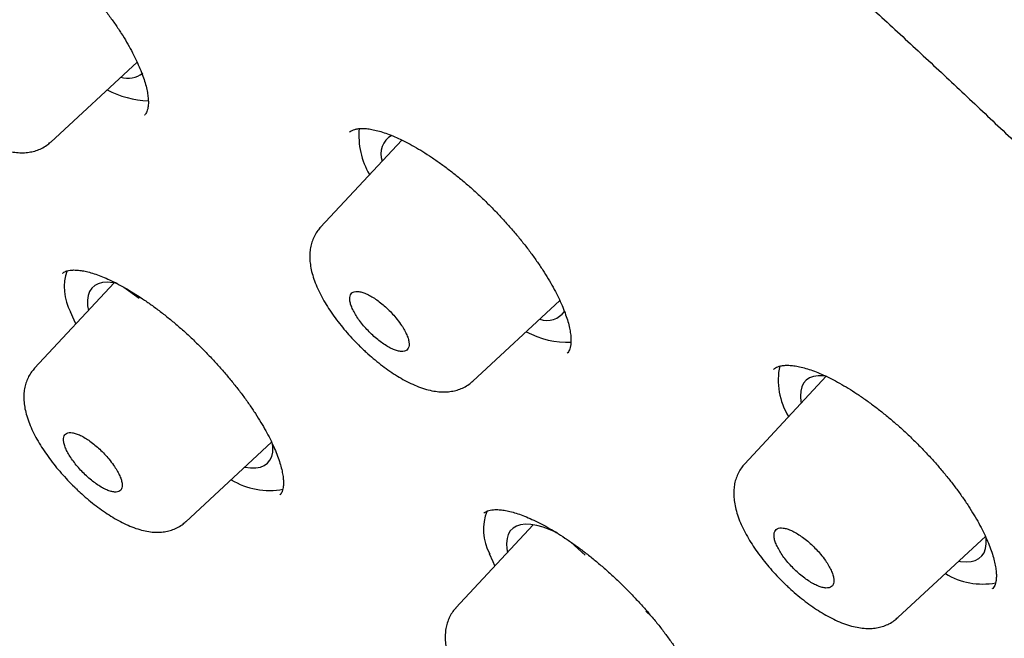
# Model space of a CAD drawing. Header units: millimetres. Extents: x 8 to 1095, y 12 to 2372.
# Tile 16 of 88: x 739 to 753, y 797 to 806. Entities that reach past the tile are written whole.
import ezdxf

# ---------------------------------------------------------------- set-up
doc = ezdxf.new("R2010")
doc.units = ezdxf.units.MM

msp = doc.modelspace()

# ---------------------------------------------------------------- linework, layer by layer
at = {"color": 7, "linetype": 'Continuous', "lineweight": 30}
for p, q in [((739.054, 804.04), (740.307, 805.201)), ((740.416, 804.434), (740.419, 804.437)), ((744.147, 804.07), (742.971, 802.806)), ((743.389, 804.185), (743.387, 804.182)), ((739.973, 801.997), (738.819, 800.757)), ((740.113, 801.935), (740.338, 801.776)), ((745.18, 800.571), (746.442, 801.74)), ((746.547, 800.975), (746.549, 800.978)), ((750.306, 800.644), (749.124, 799.373)), ((749.544, 800.746), (749.542, 800.743)), ((741.015, 798.532), (742.26, 799.685)), ((742.38, 798.921), (742.382, 798.924)), ((745.339, 798.657), (745.337, 798.655)), ((746.054, 798.486), (744.934, 797.283)), ((746.809, 798.044), (746.6, 798.236)), ((751.347, 797.14), (752.623, 798.322)), ((752.717, 797.557), (752.719, 797.56)), ((747.767, 797.162), (747.688, 797.234))]:
    msp.add_line(p, q, dxfattribs=at)
at = {"color": 7, "linetype": 'Continuous', "lineweight": 30, "flags": 128}
for points in [[(740.019, 801.988), (739.959, 801.999), (739.878, 802.005), (739.806, 802), (739.744, 801.984), (739.692, 801.957), (739.65, 801.919), (739.618, 801.87), (739.598, 801.812), (739.588, 801.744), (739.59, 801.666), (739.6, 801.596)], [(739.418, 801.401), (739.392, 801.458), (739.342, 801.576)], [(750.307, 800.643), (750.266, 800.648), (750.189, 800.649), (750.122, 800.639), (750.064, 800.617), (750.017, 800.585), (749.979, 800.542), (749.953, 800.489), (749.938, 800.426), (749.933, 800.353), (749.94, 800.272), (749.943, 800.253)], [(741.868, 799.322), (741.87, 799.322), (741.954, 799.311), (742.03, 799.311), (742.096, 799.323), (742.153, 799.345), (742.199, 799.379), (742.235, 799.423), (742.261, 799.477), (742.275, 799.541), (742.278, 799.615), (742.274, 799.661)], [(746.406, 798.368), (746.302, 798.414), (746.201, 798.45), (746.107, 798.476), (746.02, 798.491), (745.942, 798.495), (745.872, 798.487), (745.812, 798.468), (745.762, 798.438), (745.722, 798.398), (745.693, 798.347), (745.676, 798.286), (745.669, 798.215), (745.673, 798.136), (745.681, 798.086)], [(752.232, 797.96), (752.255, 797.956), (752.336, 797.949), (752.408, 797.954), (752.47, 797.97), (752.523, 797.997), (752.565, 798.034), (752.597, 798.082), (752.618, 798.141), (752.628, 798.208), (752.627, 798.285), (752.624, 798.31)], [(745.499, 797.89), (745.473, 797.947), (745.423, 798.065)]]:
    msp.add_lwpolyline(points, dxfattribs=at)
at = {"color": 7, "linetype": 'Continuous', "lineweight": 30}
for centre, radius, start, end in [((740.167, 805.342), 0.375, 254.9235, 306.4755), ((740.515, 806.004), 1.365, 241.9549, 268.1251), ((744.641, 804.134), 1.116, 174.7346, 210.4831), ((744.154, 803.867), 0.309, 119.3254, 199.466), ((740, 801.934), 0.749, 161.1724, 208.5581), ((746.255, 801.769), 0.316, 250.7583, 324.0966), ((746.563, 802.409), 1.275, 241.493, 271.9769), ((750.62, 800.588), 1.01, 168.233, 211.6946), ((742.229, 800.049), 1.065, 238.4981, 280.7237), ((746.049, 798.416), 0.717, 157.4572, 209.2748), ((752.577, 798.672), 1.045, 238.8295, 280.3572)]:
    msp.add_arc(centre, radius, start, end, dxfattribs=at)
for points, knots in [([(792.801, 764.835), (792.861, 764.902), (792.99, 765.044), (793.177, 765.273), (793.363, 765.52), (793.539, 765.776), (793.705, 766.042), (793.862, 766.317), (794.008, 766.601), (794.146, 766.894), (794.273, 767.196), (794.39, 767.507), (794.497, 767.828), (794.594, 768.157), (794.681, 768.495), (794.757, 768.842), (794.823, 769.198), (794.879, 769.563), (794.923, 769.936), (794.958, 770.317), (794.982, 770.706), (794.995, 771.103), (794.997, 771.508), (794.989, 771.921), (794.97, 772.341), (794.941, 772.768), (794.901, 773.203), (794.851, 773.644), (794.791, 774.092), (794.72, 774.546), (794.638, 775.008), (794.547, 775.475), (794.445, 775.949), (794.334, 776.428), (794.212, 776.914), (794.08, 777.406), (793.938, 777.903), (793.787, 778.406), (793.626, 778.915), (793.455, 779.429), (793.274, 779.948), (793.084, 780.472), (792.884, 781.001), (792.675, 781.536), (792.456, 782.075), (792.228, 782.619), (791.991, 783.167), (791.744, 783.72), (791.489, 784.277), (791.225, 784.838), (790.951, 785.403), (790.669, 785.973), (790.378, 786.546), (790.078, 787.123), (789.769, 787.703), (789.452, 788.287), (789.127, 788.874), (788.793, 789.464), (788.45, 790.057), (788.1, 790.653), (787.741, 791.251), (787.375, 791.853), (787, 792.456), (786.618, 793.062), (786.228, 793.67), (785.83, 794.28), (785.425, 794.892), (785.012, 795.506), (784.592, 796.121), (784.165, 796.737), (783.73, 797.355), (783.289, 797.974), (782.841, 798.594), (782.386, 799.214), (781.924, 799.835), (781.456, 800.457), (780.981, 801.079), (780.5, 801.701), (780.013, 802.323), (779.52, 802.945), (779.02, 803.567), (778.515, 804.188), (778.005, 804.808), (777.489, 805.428), (776.967, 806.047), (776.44, 806.665), (775.908, 807.282), (775.371, 807.897), (774.829, 808.511), (774.282, 809.123), (773.731, 809.733), (773.175, 810.341), (772.615, 810.947), (772.051, 811.551), (771.483, 812.152), (770.91, 812.751), (770.334, 813.347), (769.755, 813.94), (769.172, 814.53), (768.585, 815.117), (767.996, 815.7), (767.403, 816.28), (766.808, 816.856), (766.21, 817.429), (765.609, 817.997), (765.006, 818.561), (764.401, 819.122), (763.793, 819.678), (763.184, 820.229), (762.573, 820.776), (761.96, 821.317), (761.345, 821.854), (760.73, 822.386), (760.113, 822.913), (759.495, 823.434), (758.876, 823.95), (758.256, 824.461), (757.636, 824.965), (757.016, 825.464), (756.395, 825.957), (755.774, 826.444), (755.153, 826.924), (754.533, 827.398), (753.912, 827.866), (753.293, 828.327), (752.673, 828.781), (752.055, 829.229), (751.438, 829.67), (750.822, 830.103), (750.207, 830.53), (749.593, 830.949), (748.981, 831.361), (748.371, 831.765), (747.763, 832.162), (747.156, 832.551), (746.552, 832.932), (745.95, 833.306), (745.351, 833.671), (744.754, 834.029), (744.16, 834.378), (743.569, 834.719), (742.981, 835.052), (742.396, 835.376), (741.814, 835.692), (741.236, 835.999), (740.661, 836.297), (740.09, 836.587), (739.523, 836.868), (738.96, 837.14), (738.401, 837.403), (737.846, 837.657), (737.295, 837.902), (736.749, 838.137), (736.208, 838.364), (735.671, 838.581), (735.139, 838.788), (734.612, 838.986), (734.09, 839.175), (733.573, 839.354), (733.061, 839.523), (732.555, 839.683), (732.054, 839.832), (731.559, 839.972), (731.07, 840.102), (730.586, 840.222), (730.109, 840.332), (729.637, 840.432), (729.172, 840.522), (728.712, 840.601), (728.26, 840.67), (727.813, 840.729), (727.374, 840.777), (726.941, 840.814), (726.515, 840.842), (726.096, 840.858), (725.685, 840.864), (725.28, 840.859), (724.884, 840.844), (724.495, 840.817), (724.114, 840.78), (723.741, 840.732), (723.376, 840.674), (723.02, 840.605), (722.673, 840.525), (722.334, 840.434), (722.004, 840.333), (721.684, 840.222), (721.373, 840.1), (721.071, 839.968), (720.778, 839.826), (720.495, 839.674), (720.222, 839.513), (719.958, 839.341), (719.704, 839.16), (719.467, 838.978), (719.32, 838.85), (719.25, 838.79)], [0, 0, 0, 0, 0.004249, 0.009107, 0.013972, 0.018847, 0.023735, 0.02864, 0.033564, 0.03851, 0.043478, 0.048472, 0.05349, 0.058533, 0.063601, 0.068692, 0.073806, 0.07894, 0.084093, 0.089263, 0.094448, 0.099645, 0.104853, 0.11007, 0.115295, 0.120524, 0.125759, 0.130996, 0.136234, 0.141474, 0.146715, 0.151954, 0.157193, 0.16243, 0.167665, 0.172898, 0.178129, 0.183358, 0.188585, 0.193809, 0.19903, 0.20425, 0.209466, 0.214681, 0.219893, 0.225102, 0.23031, 0.235515, 0.240719, 0.24592, 0.251119, 0.256317, 0.261512, 0.266706, 0.271898, 0.277089, 0.282278, 0.287466, 0.292652, 0.297837, 0.303021, 0.308204, 0.313385, 0.318566, 0.323745, 0.328923, 0.334101, 0.339277, 0.344453, 0.349627, 0.354801, 0.359975, 0.365147, 0.370319, 0.375491, 0.380661, 0.385832, 0.391001, 0.396171, 0.401339, 0.406507, 0.411675, 0.416843, 0.42201, 0.427177, 0.432343, 0.437509, 0.442675, 0.447841, 0.453006, 0.458172, 0.463337, 0.468502, 0.473667, 0.478831, 0.483996, 0.48916, 0.494325, 0.499489, 0.504654, 0.509818, 0.514983, 0.520147, 0.525312, 0.530476, 0.535641, 0.540806, 0.545971, 0.551136, 0.556301, 0.561467, 0.566632, 0.571798, 0.576964, 0.582131, 0.587298, 0.592465, 0.597632, 0.6028, 0.607969, 0.613137, 0.618307, 0.623476, 0.628647, 0.633817, 0.638989, 0.644161, 0.649333, 0.654507, 0.659681, 0.664856, 0.670031, 0.675208, 0.680385, 0.685563, 0.690743, 0.695923, 0.701105, 0.706287, 0.711471, 0.716656, 0.721842, 0.72703, 0.732219, 0.73741, 0.742602, 0.747796, 0.752991, 0.758189, 0.763388, 0.768589, 0.773792, 0.778998, 0.784205, 0.789415, 0.794627, 0.799841, 0.805058, 0.810277, 0.815499, 0.820723, 0.82595, 0.831179, 0.836411, 0.841645, 0.846881, 0.852119, 0.857359, 0.862601, 0.867843, 0.873086, 0.878329, 0.883571, 0.88881, 0.894046, 0.899278, 0.904503, 0.909721, 0.91493, 0.920127, 0.925311, 0.930479, 0.93563, 0.940761, 0.94587, 0.950957, 0.956019, 0.961056, 0.966067, 0.971053, 0.976015, 0.980954, 0.985871, 0.99077, 0.995653, 1, 1, 1, 1]), ([(707.876, 825.494), (707.885, 825.502), (707.965, 825.571), (708.124, 825.692), (708.353, 825.857), (708.593, 826.011), (708.841, 826.156), (709.099, 826.291), (709.365, 826.416), (709.64, 826.532), (709.924, 826.638), (710.216, 826.734), (710.517, 826.821), (710.826, 826.898), (711.144, 826.965), (711.47, 827.022), (711.805, 827.07), (712.148, 827.107), (712.498, 827.135), (712.857, 827.154), (713.224, 827.162), (713.599, 827.161), (713.982, 827.15), (714.372, 827.129), (714.77, 827.098), (715.176, 827.058), (715.589, 827.008), (716.009, 826.947), (716.437, 826.878), (716.872, 826.798), (717.313, 826.708), (717.762, 826.609), (718.217, 826.5), (718.68, 826.382), (719.148, 826.253), (719.623, 826.115), (720.105, 825.968), (720.592, 825.811), (721.086, 825.644), (721.585, 825.468), (722.09, 825.282), (722.601, 825.087), (723.117, 824.882), (723.639, 824.668), (724.166, 824.445), (724.698, 824.212), (725.234, 823.971), (725.776, 823.72), (726.322, 823.46), (726.873, 823.192), (727.428, 822.914), (727.987, 822.627), (728.551, 822.332), (729.118, 822.028), (729.689, 821.716), (730.263, 821.395), (730.841, 821.065), (731.423, 820.727), (732.007, 820.381), (732.594, 820.027), (733.185, 819.664), (733.778, 819.294), (734.373, 818.916), (734.971, 818.53), (735.571, 818.136), (736.173, 817.734), (736.777, 817.326), (737.382, 816.909), (737.989, 816.486), (738.598, 816.055), (739.208, 815.617), (739.819, 815.173), (740.43, 814.721), (741.043, 814.263), (741.656, 813.798), (742.27, 813.327), (742.884, 812.85), (743.498, 812.366), (744.111, 811.876), (744.725, 811.38), (745.339, 810.878), (745.951, 810.371), (746.563, 809.858), (747.175, 809.34), (747.785, 808.816), (748.394, 808.288), (749.002, 807.754), (749.608, 807.215), (750.213, 806.672), (750.816, 806.124), (751.416, 805.571), (752.015, 805.014), (752.612, 804.453), (753.206, 803.889), (753.797, 803.32), (754.386, 802.747), (754.971, 802.171), (755.554, 801.592), (756.133, 801.009), (756.71, 800.423), (757.282, 799.834), (757.851, 799.242), (758.416, 798.648), (758.977, 798.051), (759.535, 797.452), (760.087, 796.851), (760.636, 796.248), (761.18, 795.642), (761.719, 795.035), (762.253, 794.427), (762.783, 793.817), (763.307, 793.206), (763.826, 792.594), (764.34, 791.981), (764.848, 791.367), (765.351, 790.753), (765.847, 790.138), (766.338, 789.523), (766.823, 788.908), (767.302, 788.293), (767.774, 787.678), (768.24, 787.063), (768.7, 786.449), (769.153, 785.836), (769.599, 785.224), (770.038, 784.612), (770.47, 784.002), (770.895, 783.393), (771.313, 782.786), (771.723, 782.18), (772.126, 781.577), (772.522, 780.975), (772.91, 780.375), (773.29, 779.778), (773.662, 779.183), (774.027, 778.591), (774.383, 778.001), (774.731, 777.415), (775.071, 776.831), (775.402, 776.251), (775.726, 775.674), (776.04, 775.101), (776.347, 774.531), (776.644, 773.965), (776.933, 773.404), (777.213, 772.846), (777.484, 772.293), (777.746, 771.744), (777.999, 771.2), (778.244, 770.66), (778.479, 770.126), (778.704, 769.596), (778.921, 769.072), (779.128, 768.553), (779.326, 768.039), (779.515, 767.531), (779.694, 767.029), (779.863, 766.532), (780.023, 766.042), (780.174, 765.558), (780.314, 765.08), (780.446, 764.608), (780.567, 764.143), (780.679, 763.684), (780.781, 763.232), (780.874, 762.788), (780.956, 762.35), (781.029, 761.919), (781.092, 761.495), (781.145, 761.079), (781.189, 760.67), (781.223, 760.269), (781.247, 759.876), (781.261, 759.49), (781.265, 759.112), (781.26, 758.742), (781.245, 758.38), (781.22, 758.026), (781.186, 757.681), (781.141, 757.343), (781.087, 757.014), (781.024, 756.694), (780.95, 756.382), (780.868, 756.078), (780.775, 755.783), (780.673, 755.496), (780.561, 755.218), (780.439, 754.949), (780.308, 754.689), (780.168, 754.438), (780.017, 754.195), (779.857, 753.962), (779.718, 753.775), (779.629, 753.669), (779.599, 753.634)], [0, 0, 0, 0, 0.0007, 0.00602, 0.011336, 0.016648, 0.021954, 0.027254, 0.032548, 0.037835, 0.043115, 0.048388, 0.053655, 0.058916, 0.064172, 0.069423, 0.07467, 0.079913, 0.085154, 0.090392, 0.095628, 0.100862, 0.106095, 0.111327, 0.116558, 0.121789, 0.127019, 0.132249, 0.13748, 0.142711, 0.147941, 0.153172, 0.158404, 0.163636, 0.168868, 0.174101, 0.179334, 0.184568, 0.189803, 0.195038, 0.200273, 0.205509, 0.210745, 0.215982, 0.22122, 0.226458, 0.231696, 0.236935, 0.242174, 0.247413, 0.252653, 0.257894, 0.263134, 0.268375, 0.273617, 0.278858, 0.2841, 0.289342, 0.294585, 0.299828, 0.305071, 0.310314, 0.315557, 0.320801, 0.326045, 0.331289, 0.336533, 0.341778, 0.347023, 0.352267, 0.357512, 0.362757, 0.368003, 0.373248, 0.378493, 0.383739, 0.388985, 0.39423, 0.399476, 0.404722, 0.409968, 0.415215, 0.420461, 0.425707, 0.430953, 0.4362, 0.441446, 0.446693, 0.451939, 0.457186, 0.462433, 0.467679, 0.472926, 0.478173, 0.48342, 0.488666, 0.493913, 0.49916, 0.504407, 0.509654, 0.5149, 0.520147, 0.525394, 0.530641, 0.535887, 0.541134, 0.546381, 0.551627, 0.556874, 0.562121, 0.567367, 0.572613, 0.57786, 0.583106, 0.588352, 0.593599, 0.598845, 0.604091, 0.609337, 0.614583, 0.619828, 0.625074, 0.63032, 0.635565, 0.64081, 0.646056, 0.651301, 0.656545, 0.66179, 0.667035, 0.672279, 0.677523, 0.682767, 0.688011, 0.693255, 0.698498, 0.703742, 0.708985, 0.714227, 0.71947, 0.724712, 0.729954, 0.735195, 0.740437, 0.745678, 0.750918, 0.756158, 0.761398, 0.766638, 0.771877, 0.777115, 0.782354, 0.787591, 0.792829, 0.798065, 0.803302, 0.808538, 0.813773, 0.819008, 0.824242, 0.829476, 0.834709, 0.839941, 0.845174, 0.850405, 0.855636, 0.860867, 0.866098, 0.871328, 0.876558, 0.881788, 0.887018, 0.892248, 0.897478, 0.902709, 0.907941, 0.913174, 0.918408, 0.923645, 0.928883, 0.934125, 0.93937, 0.944618, 0.949872, 0.95513, 0.960394, 0.965663, 0.97094, 0.976223, 0.981513, 0.98681, 0.992114, 0.997423, 1, 1, 1, 1]), ([(706.342, 826.406), (706.324, 826.387), (706.237, 826.298), (706.09, 826.128), (705.901, 825.895), (705.723, 825.653), (705.554, 825.401), (705.394, 825.141), (705.245, 824.871), (705.105, 824.592), (704.975, 824.304), (704.854, 824.007), (704.744, 823.701), (704.643, 823.386), (704.553, 823.063), (704.472, 822.73), (704.402, 822.389), (704.342, 822.04), (704.292, 821.681), (704.253, 821.315), (704.223, 820.941), (704.204, 820.558), (704.196, 820.168), (704.197, 819.77), (704.209, 819.364), (704.231, 818.951), (704.263, 818.53), (704.306, 818.102), (704.358, 817.668), (704.421, 817.226), (704.494, 816.777), (704.577, 816.322), (704.67, 815.86), (704.773, 815.391), (704.886, 814.916), (705.008, 814.435), (705.141, 813.948), (705.283, 813.454), (705.435, 812.955), (705.597, 812.45), (705.769, 811.94), (705.95, 811.424), (706.14, 810.902), (706.34, 810.375), (706.55, 809.843), (706.768, 809.306), (706.997, 808.764), (707.234, 808.218), (707.48, 807.666), (707.736, 807.11), (708, 806.55), (708.274, 805.986), (708.556, 805.417), (708.848, 804.844), (709.148, 804.268), (709.456, 803.688), (709.774, 803.104), (710.099, 802.517), (710.433, 801.927), (710.776, 801.333), (711.127, 800.737), (711.485, 800.137), (711.852, 799.535), (712.227, 798.931), (712.61, 798.324), (713, 797.714), (713.399, 797.103), (713.804, 796.49), (714.218, 795.875), (714.638, 795.258), (715.066, 794.64), (715.501, 794.02), (715.943, 793.399), (716.392, 792.778), (716.848, 792.155), (717.31, 791.532), (717.779, 790.908), (718.255, 790.283), (718.736, 789.659), (719.224, 789.034), (719.719, 788.41), (720.219, 787.785), (720.725, 787.161), (721.236, 786.538), (721.754, 785.915), (722.276, 785.293), (722.805, 784.672), (723.338, 784.052), (723.876, 783.434), (724.419, 782.817), (724.967, 782.201), (725.52, 781.588), (726.077, 780.976), (726.639, 780.366), (727.205, 779.759), (727.774, 779.154), (728.348, 778.552), (728.926, 777.952), (729.507, 777.355), (730.092, 776.761), (730.68, 776.17), (731.271, 775.583), (731.866, 774.999), (732.463, 774.418), (733.063, 773.842), (733.666, 773.269), (734.271, 772.7), (734.878, 772.135), (735.488, 771.575), (736.099, 771.019), (736.713, 770.468), (737.328, 769.921), (737.944, 769.379), (738.562, 768.843), (739.182, 768.311), (739.802, 767.785), (740.423, 767.264), (741.045, 766.749), (741.668, 766.239), (742.291, 765.735), (742.914, 765.237), (743.537, 764.745), (744.161, 764.26), (744.784, 763.78), (745.407, 763.307), (746.029, 762.841), (746.651, 762.381), (747.272, 761.928), (747.892, 761.482), (748.511, 761.043), (749.029, 760.68), (749.341, 760.465), (749.447, 760.392)], [0, 0, 0, 0, 0.001942, 0.009467, 0.016995, 0.024529, 0.032073, 0.039629, 0.047201, 0.054791, 0.062399, 0.070028, 0.077677, 0.085347, 0.093037, 0.100747, 0.108474, 0.116218, 0.123977, 0.131749, 0.139532, 0.147326, 0.155128, 0.162937, 0.170752, 0.178571, 0.186393, 0.194217, 0.202043, 0.20987, 0.217698, 0.225525, 0.233351, 0.241176, 0.249, 0.256822, 0.264643, 0.272462, 0.28028, 0.288095, 0.295909, 0.303721, 0.311531, 0.31934, 0.327146, 0.334951, 0.342755, 0.350556, 0.358356, 0.366155, 0.373952, 0.381747, 0.389541, 0.397334, 0.405126, 0.412916, 0.420705, 0.428494, 0.436281, 0.444067, 0.451852, 0.459636, 0.467419, 0.475202, 0.482983, 0.490764, 0.498544, 0.506324, 0.514103, 0.521881, 0.529658, 0.537435, 0.545212, 0.552988, 0.560763, 0.568538, 0.576313, 0.584087, 0.591861, 0.599634, 0.607407, 0.61518, 0.622952, 0.630724, 0.638496, 0.646268, 0.654039, 0.66181, 0.669581, 0.677352, 0.685123, 0.692893, 0.700663, 0.708434, 0.716204, 0.723974, 0.731744, 0.739514, 0.747283, 0.755053, 0.762823, 0.770593, 0.778363, 0.786132, 0.793902, 0.801672, 0.809442, 0.817212, 0.824982, 0.832753, 0.840523, 0.848294, 0.856064, 0.863835, 0.871606, 0.879377, 0.887149, 0.894921, 0.902693, 0.910465, 0.918237, 0.92601, 0.933783, 0.941557, 0.949331, 0.957105, 0.96488, 0.972655, 0.980431, 0.988207, 0.995983, 1, 1, 1, 1]), ([(707.652, 824.823), (707.618, 824.785), (707.52, 824.674), (707.369, 824.48), (707.198, 824.244), (707.037, 823.998), (706.885, 823.743), (706.743, 823.479), (706.611, 823.206), (706.489, 822.923), (706.376, 822.632), (706.273, 822.332), (706.181, 822.023), (706.098, 821.706), (706.025, 821.379), (705.962, 821.044), (705.91, 820.701), (705.867, 820.35), (705.835, 819.99), (705.812, 819.622), (705.8, 819.247), (705.798, 818.863), (705.807, 818.472), (705.825, 818.073), (705.853, 817.667), (705.892, 817.253), (705.94, 816.832), (705.999, 816.404), (706.068, 815.969), (706.146, 815.527), (706.235, 815.079), (706.333, 814.624), (706.442, 814.162), (706.56, 813.694), (706.688, 813.22), (706.826, 812.739), (706.973, 812.253), (707.131, 811.761), (707.297, 811.262), (707.474, 810.759), (707.66, 810.249), (707.855, 809.735), (708.06, 809.215), (708.274, 808.69), (708.497, 808.16), (708.73, 807.625), (708.971, 807.085), (709.222, 806.541), (709.482, 805.992), (709.751, 805.44), (710.028, 804.882), (710.315, 804.321), (710.61, 803.756), (710.914, 803.188), (711.226, 802.615), (711.547, 802.04), (711.877, 801.46), (712.214, 800.878), (712.56, 800.293), (712.914, 799.705), (713.276, 799.114), (713.646, 798.521), (714.024, 797.925), (714.409, 797.327), (714.803, 796.727), (715.203, 796.126), (715.612, 795.522), (716.027, 794.917), (716.45, 794.31), (716.88, 793.702), (717.316, 793.093), (717.76, 792.483), (718.21, 791.872), (718.668, 791.26), (719.131, 790.648), (719.601, 790.036), (720.077, 789.423), (720.56, 788.81), (721.048, 788.198), (721.543, 787.586), (722.043, 786.974), (722.548, 786.363), (723.06, 785.753), (723.576, 785.143), (724.098, 784.535), (724.625, 783.928), (725.157, 783.322), (725.694, 782.718), (726.235, 782.116), (726.781, 781.516), (727.331, 780.917), (727.886, 780.321), (728.445, 779.728), (729.007, 779.136), (729.574, 778.548), (730.144, 777.962), (730.717, 777.379), (731.294, 776.8), (731.874, 776.223), (732.457, 775.65), (733.044, 775.081), (733.632, 774.516), (734.224, 773.954), (734.818, 773.396), (735.414, 772.843), (736.012, 772.294), (736.612, 771.749), (737.214, 771.209), (737.818, 770.674), (738.423, 770.143), (739.03, 769.618), (739.637, 769.098), (740.246, 768.583), (740.856, 768.074), (741.466, 767.57), (742.077, 767.072), (742.688, 766.579), (743.299, 766.093), (743.911, 765.613), (744.522, 765.139), (745.133, 764.671), (745.744, 764.21), (746.354, 763.756), (746.963, 763.308), (747.572, 762.867), (748.179, 762.433), (748.785, 762.006), (749.39, 761.586), (749.993, 761.173), (750.595, 760.768), (751.195, 760.371), (751.792, 759.981), (752.388, 759.598), (752.981, 759.224), (753.572, 758.857), (754.16, 758.499), (754.746, 758.148), (755.328, 757.806), (755.908, 757.472), (756.484, 757.146), (757.057, 756.829), (757.626, 756.521), (758.192, 756.221), (758.754, 755.929), (759.312, 755.647), (759.866, 755.373), (760.415, 755.108), (760.961, 754.853), (761.501, 754.606), (762.038, 754.369), (762.569, 754.14), (763.095, 753.921), (763.617, 753.712), (764.133, 753.511), (764.644, 753.32), (765.149, 753.139), (765.649, 752.967), (766.143, 752.805), (766.632, 752.653), (767.114, 752.51), (767.59, 752.377), (768.061, 752.253), (768.525, 752.14), (768.982, 752.036), (769.433, 751.943), (769.877, 751.859), (770.315, 751.785), (770.746, 751.721), (771.169, 751.668), (771.586, 751.624), (771.995, 751.591), (772.397, 751.567), (772.792, 751.554), (773.179, 751.551), (773.558, 751.558), (773.93, 751.576), (774.293, 751.603), (774.649, 751.641), (774.996, 751.689), (775.335, 751.747), (775.666, 751.815), (775.988, 751.894), (776.301, 751.982), (776.606, 752.081), (776.902, 752.19), (777.189, 752.308), (777.467, 752.437), (777.735, 752.575), (777.995, 752.723), (778.245, 752.88), (778.486, 753.048), (778.707, 753.215), (778.843, 753.331), (778.905, 753.384)], [0, 0, 0, 0, 0.002757, 0.007906, 0.013058, 0.018215, 0.023378, 0.028548, 0.033727, 0.038914, 0.044111, 0.049317, 0.054532, 0.059756, 0.064988, 0.070227, 0.075474, 0.080726, 0.085984, 0.091246, 0.096512, 0.101781, 0.107052, 0.112325, 0.1176, 0.122876, 0.128153, 0.13343, 0.138708, 0.143985, 0.149262, 0.154538, 0.159814, 0.165089, 0.170363, 0.175637, 0.18091, 0.186183, 0.191454, 0.196725, 0.201995, 0.207264, 0.212532, 0.2178, 0.223067, 0.228333, 0.233599, 0.238863, 0.244128, 0.249391, 0.254654, 0.259917, 0.265179, 0.27044, 0.275701, 0.280962, 0.286222, 0.291482, 0.296741, 0.302, 0.307258, 0.312516, 0.317774, 0.323031, 0.328289, 0.333545, 0.338802, 0.344058, 0.349314, 0.35457, 0.359826, 0.365081, 0.370336, 0.375591, 0.380846, 0.386101, 0.391355, 0.396609, 0.401863, 0.407118, 0.412371, 0.417625, 0.422879, 0.428132, 0.433386, 0.438639, 0.443893, 0.449146, 0.454399, 0.459652, 0.464905, 0.470158, 0.475411, 0.480664, 0.485917, 0.49117, 0.496423, 0.501676, 0.506929, 0.512182, 0.517434, 0.522687, 0.52794, 0.533193, 0.538446, 0.543699, 0.548952, 0.554206, 0.559459, 0.564712, 0.569965, 0.575219, 0.580472, 0.585726, 0.59098, 0.596234, 0.601487, 0.606742, 0.611996, 0.61725, 0.622505, 0.627759, 0.633014, 0.638269, 0.643524, 0.64878, 0.654036, 0.659291, 0.664548, 0.669804, 0.675061, 0.680317, 0.685575, 0.690832, 0.69609, 0.701348, 0.706607, 0.711866, 0.717125, 0.722385, 0.727645, 0.732906, 0.738167, 0.743428, 0.74869, 0.753953, 0.759216, 0.76448, 0.769745, 0.77501, 0.780275, 0.785542, 0.790809, 0.796077, 0.801345, 0.806615, 0.811885, 0.817156, 0.822427, 0.8277, 0.832973, 0.838248, 0.843522, 0.848798, 0.854074, 0.859351, 0.864629, 0.869907, 0.875185, 0.880463, 0.885741, 0.891018, 0.896294, 0.901569, 0.906843, 0.912114, 0.917382, 0.922647, 0.927907, 0.933163, 0.938413, 0.943656, 0.948892, 0.95412, 0.959339, 0.96455, 0.969751, 0.974943, 0.980125, 0.985299, 0.990465, 0.995625, 1, 1, 1, 1]), ([(737.275, 807.661), (737.278, 807.664), (737.287, 807.675), (737.31, 807.688), (737.345, 807.702), (737.39, 807.711), (737.447, 807.715), (737.514, 807.712), (737.591, 807.701), (737.675, 807.682), (737.767, 807.654), (737.866, 807.616), (737.972, 807.57), (738.083, 807.515), (738.201, 807.45), (738.323, 807.377), (738.449, 807.295), (738.577, 807.205), (738.707, 807.107), (738.837, 807.004), (738.966, 806.894), (739.093, 806.78), (739.218, 806.661), (739.341, 806.538), (739.461, 806.411), (739.578, 806.28), (739.69, 806.148), (739.797, 806.014), (739.898, 805.88), (739.993, 805.748), (740.079, 805.617), (740.157, 805.49), (740.226, 805.366), (740.287, 805.248), (740.339, 805.133), (740.383, 805.024), (740.418, 804.921), (740.444, 804.825), (740.461, 804.738), (740.47, 804.661), (740.472, 804.596), (740.466, 804.541), (740.456, 804.499), (740.443, 804.468), (740.431, 804.448), (740.422, 804.44), (740.419, 804.437)], [0, 0, 0, 0, 0.011664, 0.037916, 0.061372, 0.083527, 0.107059, 0.129896, 0.152474, 0.174979, 0.197464, 0.219767, 0.242362, 0.265308, 0.288559, 0.312059, 0.335746, 0.359552, 0.383414, 0.407255, 0.431029, 0.454675, 0.478175, 0.501817, 0.525627, 0.549568, 0.57359, 0.597634, 0.621628, 0.64552, 0.669261, 0.692814, 0.716071, 0.739115, 0.762324, 0.785583, 0.808802, 0.83189, 0.85476, 0.877341, 0.899606, 0.921619, 0.943591, 0.965884, 0.989856, 1, 1, 1, 1]), ([(737.457, 804.519), (737.474, 804.502), (737.525, 804.453), (737.612, 804.377), (737.717, 804.29), (737.824, 804.21), (737.932, 804.137), (738.041, 804.07), (738.152, 804.011), (738.265, 803.961), (738.375, 803.923), (738.481, 803.898), (738.58, 803.885), (738.673, 803.884), (738.76, 803.894), (738.841, 803.914), (738.921, 803.947), (738.993, 803.988), (739.034, 804.024), (739.053, 804.041)], [0, 0, 0, 0, 0.033854, 0.097941, 0.162849, 0.228563, 0.294451, 0.361114, 0.430075, 0.501128, 0.572577, 0.638532, 0.699729, 0.75643, 0.808861, 0.858089, 0.905764, 0.957688, 1, 1, 1, 1]), ([(743.388, 804.182), (743.392, 804.185), (743.402, 804.196), (743.426, 804.21), (743.462, 804.224), (743.509, 804.234), (743.567, 804.239), (743.635, 804.236), (743.713, 804.225), (743.799, 804.206), (743.892, 804.178), (743.992, 804.141), (744.099, 804.095), (744.211, 804.04), (744.33, 803.976), (744.453, 803.903), (744.58, 803.821), (744.709, 803.732), (744.839, 803.635), (744.97, 803.532), (745.1, 803.423), (745.227, 803.309), (745.353, 803.191), (745.476, 803.068), (745.597, 802.942), (745.714, 802.812), (745.827, 802.68), (745.934, 802.547), (746.035, 802.414), (746.129, 802.281), (746.215, 802.151), (746.293, 802.025), (746.362, 801.902), (746.423, 801.784), (746.475, 801.67), (746.518, 801.561), (746.552, 801.458), (746.578, 801.363), (746.595, 801.277), (746.603, 801.2), (746.604, 801.135), (746.598, 801.081), (746.587, 801.039), (746.573, 801.007), (746.561, 800.988), (746.551, 800.979), (746.549, 800.977)], [0, 0, 0, 0, 0.0125, 0.038603, 0.062049, 0.084239, 0.107804, 0.130694, 0.153323, 0.175873, 0.198391, 0.220715, 0.243352, 0.266333, 0.289614, 0.313139, 0.336845, 0.360666, 0.384538, 0.408385, 0.432162, 0.455805, 0.479308, 0.502965, 0.52679, 0.550741, 0.574772, 0.598819, 0.622814, 0.646702, 0.670436, 0.693979, 0.717151, 0.740265, 0.763482, 0.786747, 0.80997, 0.83306, 0.855933, 0.878524, 0.900814, 0.922881, 0.94494, 0.967095, 0.992519, 1, 1, 1, 1]), ([(742.972, 802.806), (742.957, 802.789), (742.924, 802.752), (742.883, 802.685), (742.849, 802.609), (742.826, 802.528), (742.814, 802.443), (742.812, 802.354), (742.82, 802.26), (742.839, 802.159), (742.871, 802.052), (742.915, 801.939), (742.969, 801.825), (743.033, 801.711), (743.103, 801.598), (743.181, 801.488), (743.265, 801.379), (743.353, 801.273), (743.447, 801.17), (743.523, 801.093), (743.567, 801.05), (743.578, 801.04)], [0, 0, 0, 0, 0.034262, 0.077947, 0.121974, 0.166992, 0.213703, 0.26261, 0.31426, 0.371481, 0.433257, 0.496319, 0.561126, 0.623791, 0.684025, 0.744884, 0.80468, 0.863247, 0.921899, 0.980812, 1, 1, 1, 1]), ([(739.225, 802.137), (739.225, 802.136), (739.224, 802.136), (739.224, 802.135), (739.223, 802.134)], [0, 0, 0, 0, 0.09905, 1, 1, 1, 1]), ([(739.225, 802.133), (739.227, 802.136), (739.236, 802.145), (739.256, 802.158), (739.29, 802.171), (739.334, 802.181), (739.389, 802.185), (739.455, 802.182), (739.531, 802.171), (739.614, 802.152), (739.706, 802.124), (739.804, 802.087), (739.909, 802.042), (740.02, 801.987), (740.137, 801.923), (740.259, 801.85), (740.385, 801.769), (740.513, 801.679), (740.643, 801.583), (740.774, 801.48), (740.903, 801.371), (741.031, 801.257), (741.157, 801.139), (741.28, 801.017), (741.401, 800.89), (741.519, 800.761), (741.632, 800.629), (741.741, 800.496), (741.843, 800.362), (741.938, 800.23), (742.026, 800.1), (742.106, 799.973), (742.176, 799.851), (742.238, 799.732), (742.292, 799.618), (742.337, 799.509), (742.374, 799.406), (742.401, 799.311), (742.42, 799.224), (742.43, 799.148), (742.432, 799.082), (742.428, 799.028), (742.419, 798.985), (742.407, 798.955), (742.395, 798.935), (742.386, 798.927), (742.383, 798.924)], [0, 0, 0, 0, 0.010597, 0.036801, 0.060176, 0.082249, 0.105692, 0.128453, 0.150973, 0.173438, 0.195901, 0.218193, 0.24076, 0.263682, 0.286916, 0.310404, 0.334082, 0.357884, 0.381745, 0.405589, 0.429369, 0.453028, 0.476533, 0.500164, 0.523966, 0.5479, 0.571917, 0.59596, 0.619956, 0.643852, 0.667599, 0.691161, 0.714435, 0.737477, 0.760674, 0.783924, 0.807134, 0.830215, 0.853074, 0.875638, 0.89787, 0.919823, 0.941707, 0.963845, 0.987422, 1, 1, 1, 1]), ([(744.062, 801.491), (744.041, 801.514), (743.999, 801.563), (743.931, 801.631), (743.858, 801.695), (743.786, 801.75), (743.714, 801.797), (743.646, 801.834), (743.582, 801.86), (743.525, 801.873), (743.477, 801.875), (743.439, 801.864), (743.411, 801.84), (743.395, 801.806), (743.392, 801.76), (743.4, 801.706), (743.421, 801.644), (743.453, 801.577), (743.496, 801.504), (743.548, 801.431), (743.608, 801.357), (743.674, 801.286), (743.744, 801.219), (743.816, 801.159), (743.889, 801.106), (743.96, 801.063), (744.027, 801.03), (744.088, 801.009), (744.142, 801), (744.187, 801.003), (744.221, 801.019), (744.244, 801.047), (744.255, 801.086), (744.254, 801.134), (744.241, 801.192), (744.216, 801.256), (744.179, 801.326), (744.13, 801.404), (744.086, 801.46), (744.062, 801.491)], [0, 0, 0, 0, 0.026452, 0.053671, 0.080124, 0.107343, 0.133794, 0.161011, 0.187465, 0.214685, 0.241146, 0.268375, 0.294845, 0.322082, 0.348558, 0.375802, 0.402279, 0.429524, 0.455995, 0.483235, 0.509699, 0.53693, 0.563385, 0.590607, 0.617058, 0.644276, 0.670728, 0.697947, 0.724405, 0.751631, 0.778098, 0.805333, 0.831807, 0.85905, 0.885527, 0.912772, 0.939246, 0.966488, 1, 1, 1, 1]), ([(743.578, 801.04), (743.596, 801.023), (743.647, 800.975), (743.734, 800.899), (743.84, 800.813), (743.948, 800.733), (744.057, 800.66), (744.167, 800.595), (744.279, 800.537), (744.393, 800.488), (744.503, 800.451), (744.61, 800.426), (744.709, 800.414), (744.802, 800.414), (744.889, 800.425), (744.971, 800.446), (745.051, 800.479), (745.121, 800.52), (745.161, 800.556), (745.179, 800.572)], [0, 0, 0, 0, 0.03393, 0.09814, 0.163176, 0.229023, 0.295044, 0.361826, 0.4309, 0.502068, 0.573534, 0.639502, 0.700758, 0.757652, 0.810335, 0.859826, 0.907726, 0.959855, 1, 1, 1, 1]), ([(749.544, 800.742), (749.547, 800.746), (749.558, 800.758), (749.584, 800.772), (749.622, 800.787), (749.67, 800.798), (749.728, 800.802), (749.799, 800.8), (749.877, 800.789), (749.964, 800.77), (750.059, 800.743), (750.16, 800.706), (750.267, 800.66), (750.381, 800.606), (750.501, 800.542), (750.625, 800.469), (750.752, 800.388), (750.882, 800.299), (751.013, 800.203), (751.145, 800.1), (751.275, 799.992), (751.403, 799.879), (751.529, 799.761), (751.653, 799.639), (751.774, 799.513), (751.892, 799.384), (752.004, 799.252), (752.112, 799.12), (752.213, 798.987), (752.307, 798.855), (752.393, 798.726), (752.47, 798.6), (752.539, 798.478), (752.599, 798.36), (752.65, 798.247), (752.693, 798.138), (752.727, 798.036), (752.752, 797.942), (752.768, 797.856), (752.776, 797.78), (752.776, 797.715), (752.769, 797.662), (752.758, 797.62), (752.743, 797.588), (752.732, 797.569), (752.722, 797.561), (752.72, 797.559)], [0, 0, 0, 0, 0.013376, 0.039341, 0.062778, 0.085002, 0.108602, 0.131546, 0.154229, 0.176826, 0.199381, 0.221729, 0.244414, 0.267437, 0.290755, 0.314311, 0.338043, 0.361884, 0.385772, 0.40963, 0.433415, 0.457059, 0.480574, 0.504253, 0.528097, 0.552067, 0.576111, 0.600167, 0.624166, 0.648053, 0.671783, 0.695318, 0.718473, 0.741603, 0.764833, 0.78811, 0.811339, 0.834435, 0.857314, 0.879917, 0.902235, 0.924363, 0.94652, 0.969092, 0.99501, 1, 1, 1, 1]), ([(738.82, 800.757), (738.805, 800.74), (738.772, 800.703), (738.732, 800.637), (738.699, 800.561), (738.676, 800.481), (738.664, 800.397), (738.663, 800.309), (738.671, 800.216), (738.691, 800.117), (738.723, 800.01), (738.767, 799.898), (738.822, 799.785), (738.885, 799.672), (738.956, 799.56), (739.034, 799.451), (739.117, 799.342), (739.206, 799.237), (739.299, 799.135), (739.373, 799.058), (739.417, 799.017), (739.427, 799.007)], [0, 0, 0, 0, 0.034347, 0.077804, 0.121565, 0.166298, 0.212734, 0.261443, 0.312955, 0.370196, 0.432367, 0.495871, 0.56118, 0.624187, 0.684665, 0.745738, 0.805715, 0.864443, 0.923288, 0.982367, 1, 1, 1, 1]), ([(739.897, 799.443), (739.877, 799.466), (739.835, 799.514), (739.767, 799.582), (739.696, 799.645), (739.624, 799.701), (739.553, 799.748), (739.485, 799.785), (739.423, 799.811), (739.367, 799.825), (739.32, 799.826), (739.283, 799.816), (739.256, 799.793), (739.241, 799.759), (739.238, 799.715), (739.247, 799.662), (739.269, 799.6), (739.301, 799.534), (739.344, 799.462), (739.395, 799.39), (739.455, 799.317), (739.52, 799.246), (739.59, 799.18), (739.662, 799.119), (739.734, 799.067), (739.803, 799.023), (739.87, 798.99), (739.93, 798.969), (739.982, 798.96), (740.026, 798.962), (740.06, 798.978), (740.082, 799.004), (740.092, 799.042), (740.091, 799.09), (740.077, 799.147), (740.051, 799.21), (740.015, 799.279), (739.965, 799.357), (739.921, 799.412), (739.897, 799.443)], [0, 0, 0, 0, 0.02646, 0.053688, 0.080148, 0.107375, 0.133834, 0.161059, 0.187517, 0.214743, 0.241203, 0.268431, 0.294895, 0.322126, 0.348594, 0.37583, 0.402299, 0.429537, 0.456006, 0.483243, 0.509709, 0.536942, 0.563405, 0.590634, 0.617093, 0.644319, 0.670777, 0.698002, 0.724462, 0.751688, 0.778151, 0.805382, 0.831848, 0.859083, 0.885552, 0.912789, 0.939259, 0.966496, 1, 1, 1, 1]), ([(749.124, 799.373), (749.107, 799.353), (749.072, 799.312), (749.031, 799.242), (748.998, 799.164), (748.976, 799.082), (748.965, 798.996), (748.964, 798.906), (748.973, 798.812), (748.994, 798.71), (749.028, 798.601), (749.073, 798.488), (749.129, 798.374), (749.193, 798.26), (749.266, 798.148), (749.344, 798.038), (749.429, 797.929), (749.519, 797.824), (749.612, 797.724), (749.686, 797.649), (749.728, 797.609), (749.739, 797.599)], [0, 0, 0, 0, 0.039897, 0.083617, 0.127753, 0.172951, 0.219898, 0.269027, 0.321086, 0.378703, 0.440474, 0.5032, 0.56754, 0.629723, 0.689878, 0.75045, 0.809952, 0.868234, 0.926818, 0.982036, 1, 1, 1, 1]), ([(739.427, 799.007), (739.444, 798.99), (739.495, 798.942), (739.581, 798.866), (739.686, 798.78), (739.793, 798.701), (739.901, 798.628), (740.01, 798.562), (740.121, 798.503), (740.233, 798.454), (740.343, 798.416), (740.448, 798.391), (740.547, 798.378), (740.639, 798.377), (740.725, 798.387), (740.806, 798.408), (740.885, 798.44), (740.956, 798.481), (740.996, 798.517), (741.014, 798.533)], [0, 0, 0, 0, 0.033925, 0.098171, 0.163241, 0.229122, 0.295179, 0.362048, 0.431246, 0.502527, 0.574385, 0.640561, 0.701906, 0.758543, 0.810837, 0.859927, 0.907538, 0.959434, 1, 1, 1, 1]), ([(745.338, 798.654), (745.341, 798.657), (745.35, 798.667), (745.372, 798.68), (745.408, 798.694), (745.453, 798.704), (745.509, 798.708), (745.577, 798.706), (745.653, 798.695), (745.738, 798.676), (745.831, 798.649), (745.93, 798.612), (746.036, 798.567), (746.149, 798.512), (746.267, 798.449), (746.39, 798.376), (746.516, 798.295), (746.645, 798.206), (746.776, 798.11), (746.907, 798.008), (747.037, 797.899), (747.166, 797.786), (747.292, 797.669), (747.416, 797.547), (747.537, 797.421), (747.655, 797.292), (747.769, 797.161), (747.878, 797.028), (747.98, 796.895), (748.075, 796.764), (748.163, 796.634), (748.242, 796.508), (748.312, 796.386), (748.374, 796.268), (748.428, 796.154), (748.472, 796.046), (748.508, 795.944), (748.535, 795.849), (748.553, 795.763), (748.562, 795.686), (748.564, 795.621), (748.559, 795.567), (748.55, 795.525), (748.537, 795.495), (748.525, 795.475), (748.516, 795.467), (748.513, 795.464)], [0, 0, 0, 0, 0.011485, 0.03752, 0.060888, 0.082996, 0.106473, 0.129288, 0.151861, 0.174371, 0.196868, 0.219185, 0.241794, 0.264753, 0.288017, 0.31153, 0.335228, 0.359046, 0.382918, 0.406769, 0.430553, 0.454209, 0.477717, 0.501366, 0.525183, 0.549129, 0.573156, 0.597203, 0.6212, 0.645093, 0.668835, 0.692387, 0.715641, 0.738684, 0.761889, 0.785145, 0.808359, 0.83144, 0.854301, 0.876871, 0.899124, 0.921127, 0.943094, 0.965399, 0.989446, 1, 1, 1, 1]), ([(750.224, 798.061), (750.203, 798.085), (750.161, 798.133), (750.092, 798.202), (750.019, 798.265), (749.946, 798.32), (749.873, 798.367), (749.804, 798.403), (749.74, 798.429), (749.682, 798.442), (749.634, 798.443), (749.595, 798.431), (749.567, 798.407), (749.551, 798.372), (749.548, 798.326), (749.556, 798.272), (749.577, 798.209), (749.61, 798.142), (749.653, 798.07), (749.705, 797.996), (749.766, 797.922), (749.832, 797.852), (749.903, 797.785), (749.976, 797.725), (750.05, 797.672), (750.121, 797.629), (750.189, 797.597), (750.25, 797.576), (750.305, 797.567), (750.35, 797.571), (750.385, 797.588), (750.408, 797.616), (750.419, 797.655), (750.418, 797.704), (750.405, 797.762), (750.38, 797.826), (750.343, 797.896), (750.293, 797.975), (750.248, 798.031), (750.224, 798.061)], [0, 0, 0, 0, 0.026447, 0.053661, 0.080109, 0.107323, 0.133771, 0.160986, 0.187443, 0.214667, 0.241134, 0.268369, 0.294847, 0.322092, 0.348573, 0.375822, 0.402299, 0.429544, 0.456011, 0.483247, 0.509703, 0.536927, 0.563375, 0.59059, 0.617037, 0.644251, 0.670705, 0.697925, 0.72439, 0.751621, 0.778096, 0.805338, 0.831819, 0.859067, 0.885546, 0.912794, 0.939264, 0.966503, 1, 1, 1, 1]), ([(749.739, 797.599), (749.756, 797.583), (749.808, 797.535), (749.896, 797.459), (750.002, 797.374), (750.111, 797.295), (750.221, 797.223), (750.332, 797.158), (750.445, 797.1), (750.559, 797.052), (750.671, 797.016), (750.778, 796.993), (750.878, 796.982), (750.971, 796.982), (751.058, 796.994), (751.14, 797.016), (751.22, 797.049), (751.29, 797.091), (751.329, 797.126), (751.346, 797.141)], [0, 0, 0, 0, 0.03398, 0.098267, 0.163381, 0.229309, 0.295411, 0.362251, 0.431368, 0.5026, 0.573994, 0.640001, 0.701318, 0.758416, 0.811356, 0.861105, 0.909203, 0.961519, 1, 1, 1, 1]), ([(744.935, 797.282), (744.919, 797.264), (744.885, 797.226), (744.844, 797.158), (744.812, 797.081), (744.79, 797.001), (744.778, 796.916), (744.777, 796.827), (744.786, 796.734), (744.806, 796.634), (744.839, 796.527), (744.884, 796.415), (744.94, 796.302), (745.004, 796.188), (745.076, 796.077), (745.154, 795.968), (745.238, 795.86), (745.328, 795.755), (745.421, 795.653), (745.496, 795.578), (745.539, 795.537), (745.548, 795.528)], [0, 0, 0, 0, 0.036789, 0.080298, 0.124146, 0.168993, 0.215559, 0.264375, 0.315982, 0.373311, 0.435336, 0.498652, 0.563627, 0.626346, 0.686691, 0.747575, 0.807372, 0.865929, 0.924663, 0.9836, 1, 1, 1, 1])]:
    msp.add_open_spline(points, degree=3, knots=knots, dxfattribs=at)

doc.saveas('drawing.dxf')
